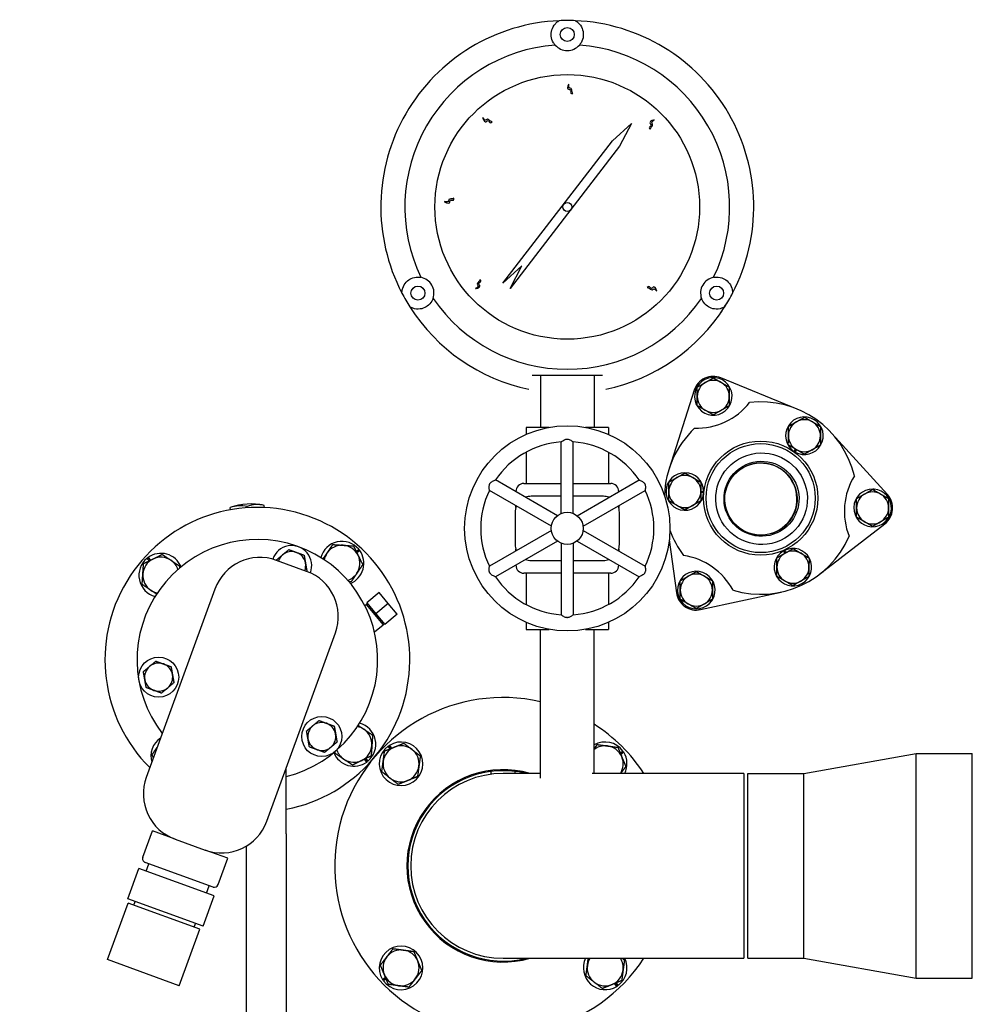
# Model space of a CAD drawing. Header units: inches. Extents: x 24 to 1128, y -69 to 748.
# Tile 112 of 256: x 174 to 189, y 218 to 234. Entities that reach past the tile are written whole.
import ezdxf

# ---------------------------------------------------------------- set-up
doc = ezdxf.new("R2010")
doc.units = ezdxf.units.IN
doc.header["$LTSCALE"] = 32
doc.header["$MEASUREMENT"] = 0
doc.layers.add('Visible (ANSI)', color=7, linetype='Continuous', lineweight=30)

msp = doc.modelspace()

# ---------------------------------------------------------------- linework, layer by layer
at = {"layer": 'Visible (ANSI)'}
for p, q in [((183.37013, 231.85129), (183.66537, 232.12117)), ((183.66537, 232.12117), (183.48024, 231.76659)), ((181.66288, 229.63199), (183.37013, 231.85129)), ((183.48024, 231.76659), (182.72039, 230.77884)), ((182.72039, 230.77884), (181.77299, 229.54729)), ((181.95812, 229.90186), (181.66288, 229.63199)), ((181.77299, 229.54729), (181.95812, 229.90186)), ((185.04175, 229.14812), (185.04225, 229.14877)), ((182.24537, 228.19617), (182.24537, 227.38367)), ((183.08537, 228.19617), (183.08537, 227.38367)), ((186.24881, 227.66837), (185.05924, 228.15547)), ((184.64317, 227.96145), (184.25167, 226.73708)), ((184.67614, 227.7406), (184.69082, 227.74907)), ((184.69082, 227.73319), (184.68234, 227.7283)), ((184.69082, 227.72656), (184.6851, 227.72325)), ((182.38363, 227.38367), (182.02412, 227.38367)), ((182.02412, 227.38367), (182.02412, 227.27455)), ((183.30662, 227.38367), (182.94711, 227.38367)), ((183.30662, 227.38367), (183.30662, 227.27455)), ((187.655, 226.3379), (186.79042, 227.28913)), ((182.57137, 226.04032), (182.57137, 227.15539)), ((182.75937, 226.04032), (182.75937, 227.15539)), ((182.02412, 226.99665), (182.02412, 226.50867)), ((183.30662, 226.99665), (183.30662, 226.50867)), ((186.20047, 227.00821), (186.22098, 227.0456)), ((186.23284, 227.03863), (186.21215, 227.00091)), ((186.2378, 227.03571), (186.21713, 226.99803)), ((182.51175, 226.0059), (181.54607, 226.56344)), ((181.98881, 226.50867), (182.57137, 226.50867)), ((182.75937, 226.50867), (183.34193, 226.50867)), ((182.81899, 226.0059), (183.78467, 226.56344)), ((182.41775, 225.84309), (181.45207, 226.40062)), ((181.86381, 226.37999), (181.86381, 226.38367)), ((182.57137, 226.30867), (182.10287, 226.30867)), ((183.22787, 226.30867), (182.75937, 226.30867)), ((182.91299, 225.84309), (183.87867, 226.40062)), ((183.46693, 226.38367), (183.46693, 226.37999)), ((184.78992, 226.36664), (184.74729, 226.3657)), ((184.7474, 226.37946), (184.7904, 226.3804)), ((184.74744, 226.38521), (184.79041, 226.38615)), ((187.42775, 226.41407), (187.42775, 226.42068)), ((187.4335, 226.41076), (187.4335, 226.42055)), ((187.44725, 226.41977), (187.44725, 226.40282)), ((177.6783, 226.12992), (177.67695, 226.1502)), ((177.94386, 226.13262), (177.94154, 226.16771)), ((181.86381, 226.13181), (181.86381, 226.16291)), ((183.46693, 226.16291), (183.46693, 226.13181)), ((177.41469, 226.09759), (177.41237, 226.13269)), ((181.85287, 226.05867), (181.85287, 225.55867)), ((183.47787, 225.55867), (183.47787, 226.05867)), ((186.59836, 225.09391), (187.61499, 225.88056)), ((182.41775, 225.77425), (181.45207, 225.21671)), ((182.91299, 225.77425), (183.87867, 225.21671)), ((182.51175, 225.61144), (181.54607, 225.0539)), ((182.57137, 225.57701), (182.57137, 224.46195)), ((182.75937, 225.57701), (182.75937, 224.46195)), ((182.81899, 225.61144), (183.78467, 225.0539)), ((184.25516, 225.62825), (184.36699, 224.80467)), ((179.3754, 225.44922), (179.41516, 225.48333)), ((179.37854, 225.44279), (179.41954, 225.47797)), ((179.42959, 225.46476), (179.38607, 225.42741)), ((181.86381, 225.45443), (181.86381, 225.48553)), ((183.46693, 225.48553), (183.46693, 225.45443)), ((186.05597, 225.41978), (186.03367, 225.45652)), ((186.06098, 225.42261), (186.03866, 225.45939)), ((186.05082, 225.46585), (186.07295, 225.4294)), ((176.14603, 225.30036), (176.11192, 225.34012)), ((176.15246, 225.30351), (176.11729, 225.3445)), ((176.1305, 225.35455), (176.16784, 225.31103)), ((178.60292, 225.1386), (178.13308, 225.30961)), ((181.86381, 225.23367), (181.86381, 225.23735)), ((182.10287, 225.30867), (182.57137, 225.30867)), ((182.75937, 225.30867), (183.22787, 225.30867)), ((183.46693, 225.23735), (183.46693, 225.23367)), ((182.57137, 225.10867), (181.98881, 225.10867)), ((182.02412, 225.10867), (182.02412, 224.62069)), ((183.34193, 225.10867), (182.75937, 225.10867)), ((183.30662, 225.10867), (183.30662, 224.62069)), ((177.17179, 224.86135), (176.10298, 221.92481)), ((179.7312, 224.80639), (179.53969, 224.64569)), ((179.87261, 224.63786), (179.7312, 224.80639)), ((184.74305, 224.54135), (185.99913, 224.81449)), ((179.50977, 224.60346), (179.53017, 224.62169)), ((179.54757, 224.6363), (179.53017, 224.62169)), ((179.53017, 224.62169), (179.79723, 224.30343)), ((179.53969, 224.64569), (179.6811, 224.47717)), ((179.87261, 224.63786), (179.6811, 224.47717)), ((180.01403, 224.46933), (179.87261, 224.63786)), ((184.91782, 224.68034), (184.90314, 224.68881)), ((184.9169, 224.69675), (184.92538, 224.69186)), ((184.92264, 224.70007), (184.92837, 224.69676)), ((179.6811, 224.47717), (179.82252, 224.30864)), ((180.01403, 224.46933), (179.82252, 224.30864)), ((179.81463, 224.31803), (179.79723, 224.30343)), ((182.02412, 224.34279), (182.02412, 224.23367)), ((183.30662, 224.34279), (183.30662, 224.23367)), ((177.98236, 221.24077), (179.05118, 224.17731)), ((179.65909, 224.19469), (179.79723, 224.30343)), ((182.02412, 224.23367), (182.38363, 224.23367)), ((182.24537, 221.91517), (182.24537, 224.23367)), ((182.94711, 224.23367), (183.30662, 224.23367)), ((183.08537, 221.98617), (183.08537, 224.23367)), ((179.90489, 222.37139), (179.87438, 222.41211)), ((179.91151, 222.3741), (179.88002, 222.41613)), ((179.89387, 222.42529), (179.92736, 222.3806)), ((183.49059, 222.30665), (183.53131, 222.33716)), ((183.4933, 222.30003), (183.53533, 222.33152)), ((183.54449, 222.31767), (183.4998, 222.28418)), ((179.5398, 222.16566), (179.50245, 222.20919)), ((179.51783, 222.21671), (179.55301, 222.17572)), ((179.52426, 222.21985), (179.55837, 222.1801)), ((186.35287, 221.98617), (188.10287, 222.29617)), ((188.10287, 218.79617), (188.10287, 222.29617)), ((188.10287, 222.29617), (188.97787, 222.29617)), ((188.97787, 218.79617), (188.97787, 222.29617)), ((178.28627, 221.04454), (178.28627, 222.07575)), ((181.47787, 221.97391), (181.47787, 222.01863)), ((181.85287, 221.98617), (181.85287, 222.01863)), ((182.24537, 221.98617), (181.66537, 221.98617)), ((185.41537, 221.98617), (183.0528, 221.98617)), ((185.41537, 221.98617), (185.41537, 219.10617)), ((185.47787, 219.10617), (185.47787, 221.98617)), ((185.47787, 221.98617), (186.35287, 221.98617)), ((186.35287, 219.10617), (186.35287, 221.98617)), ((176.04921, 220.68067), (176.19885, 221.09179)), ((176.55123, 220.96353), (176.19885, 221.09179)), ((176.55123, 220.96353), (177.02108, 220.79252)), ((178.28627, 221.04454), (178.28627, 218.10667)), ((177.37346, 220.66426), (177.02108, 220.79252)), ((177.66127, 220.85286), (177.66127, 218.10667)), ((177.22383, 220.25315), (177.37346, 220.66426)), ((175.81407, 220.03463), (175.98508, 220.50448)), ((177.1597, 220.07695), (175.98508, 220.50448)), ((177.14372, 220.21579), (176.08657, 220.60057)), ((176.10255, 220.46173), (176.1453, 220.57919)), ((177.04224, 220.11971), (177.08499, 220.23717)), ((176.98869, 219.60711), (175.81407, 220.03463)), ((176.98869, 219.60711), (177.1597, 220.07695)), ((175.50142, 219.08425), (175.82206, 219.96521)), ((176.93795, 219.55907), (175.82206, 219.96521)), ((175.91016, 219.93315), (175.93154, 219.99188)), ((176.6173, 218.6781), (176.93795, 219.55907)), ((176.84985, 219.59113), (176.87123, 219.64986)), ((176.6173, 218.6781), (175.50142, 219.08425)), ((181.66537, 219.10617), (185.41537, 219.10617)), ((185.47787, 219.10617), (186.35287, 219.10617)), ((186.35287, 219.10617), (188.10287, 218.79617)), ((179.78625, 218.77467), (179.83094, 218.80816)), ((179.83744, 218.79231), (179.79541, 218.76082)), ((179.84015, 218.78569), (179.79943, 218.75518)), ((188.10287, 218.79617), (188.97787, 218.79617)), ((183.43687, 218.66705), (183.40338, 218.71174)), ((183.41923, 218.71824), (183.45072, 218.67621)), ((183.42585, 218.72095), (183.45636, 218.68023))]:
    msp.add_line(p, q, dxfattribs=at)
for centre, radius in [((182.66537, 233.50867), 0.109), ((182.66537, 230.82117), 2.0625), ((182.66537, 230.82117), 0.06942), ((180.33793, 229.47742), 0.109), ((184.99281, 229.47742), 0.109), ((182.66537, 225.80867), 1.6), ((185.6804, 226.28023), 0.89), ((185.6804, 226.28023), 0.85), ((182.66537, 225.80867), 0.25), ((176.29639, 223.48878), 0.3125), ((178.8395, 222.56316), 0.3125)]:
    msp.add_circle(centre, radius, dxfattribs=at)
for centre, radius, start, end in [((181.66537, 220.54617), 22.25, 64.010766, 222.13328), ((182.66537, 230.82117), 2.90625, 92.481484, 207.518516), ((182.66537, 230.82117), 2.90625, 87.518516, 92.481484), ((182.66537, 230.82117), 2.90625, 332.481484, 87.518516), ((182.66537, 230.82117), 2.53125, 94.288097, 205.711903), ((182.66537, 233.50867), 0.25, 220.794128, 319.205872), ((182.66537, 230.82117), 2.53125, 334.288097, 85.711903), ((180.33793, 229.47742), 0.25, 340.794128, 79.205872), ((184.99281, 229.47742), 0.25, 100.794128, 199.205872), ((182.66537, 230.82117), 2.90625, 207.518516, 212.481484), ((182.66537, 230.82117), 2.53125, 214.288097, 325.711903), ((182.66537, 230.82117), 2.90625, 327.518516, 332.481484), ((182.66537, 230.82117), 2.90625, 212.481484, 258.093583), ((182.66537, 230.82117), 2.90625, 281.906417, 327.518516), ((184.94082, 227.86627), 0.3125, 67.73211, 162.26789), ((184.94082, 227.86627), 0.293, 209.217095, 205.398976), ((184.94082, 227.86627), 0.25, 120, 180), ((184.94082, 227.86627), 0.25, 60, 120), ((184.94082, 227.86627), 0.25, 0, 60), ((184.94082, 227.86627), 0.25, 180, 240), ((184.94082, 227.86627), 0.25, 300, 0), ((184.67669, 228.43271), 1.0625, 268.574121, 321.425879), ((184.94082, 227.86627), 0.293, 205.398976, 208.093048), ((185.6804, 226.28023), 1.5, 13.375089, 96.624911), ((184.94082, 227.86627), 0.25, 240, 300), ((186.36153, 227.25298), 0.293, 240.473236, 236.655117), ((186.36153, 227.25298), 0.25, 119.539983, 179.539983), ((186.36153, 227.25298), 0.25, 59.539983, 119.539983), ((186.36153, 227.25298), 0.25, 359.539983, 59.539983), ((185.6804, 226.28023), 1.5, 133.375089, 178.425167), ((186.36153, 227.25298), 0.25, 179.539983, 239.539983), ((186.36153, 227.25298), 0.25, 299.539983, 359.539983), ((182.66537, 225.80867), 1.35, 93.992715, 146.007285), ((182.66537, 225.80867), 1.35, 33.992715, 86.007285), ((186.36153, 227.25298), 0.293, 236.655117, 239.349189), ((186.36153, 227.25298), 0.25, 239.539983, 299.539983), ((184.49742, 226.38373), 0.293, 0.473236, 356.655117), ((184.49742, 226.38373), 0.25, 59.539983, 119.539983), ((188.04637, 226.07324), 1.0625, 148.574121, 201.425879), ((181.98881, 226.38367), 0.125, 90, 180), ((183.34193, 226.38367), 0.125, 0, 90), ((184.49742, 226.38373), 0.25, 119.539983, 179.539983), ((184.49742, 226.38373), 0.25, 359.539983, 59.539983), ((182.66537, 225.80867), 1.35, 153.992715, 206.007285), ((182.10287, 226.05867), 0.25, 90, 110.5819), ((183.22787, 226.05867), 0.25, 69.4181, 90), ((182.66537, 225.80867), 1.35, 333.992715, 26.007285), ((184.49742, 226.38373), 0.25, 179.539983, 239.539983), ((184.49742, 226.38373), 0.25, 299.539983, 359.539983), ((184.49742, 226.38373), 0.293, 356.655117, 359.349189), ((187.42375, 226.12771), 0.293, 89.217095, 85.398976), ((187.42375, 226.12771), 0.25, 120, 180), ((187.42375, 226.12771), 0.25, 60, 120), ((187.42375, 226.12771), 0.293, 85.398976, 88.093048), ((187.42375, 226.12771), 0.25, 0, 60), ((187.42375, 226.12771), 0.3125, 307.73211, 42.26789), ((177.73651, 225.25035), 0.94, 77.40173, 110.17175), ((182.10287, 226.05867), 0.25, 156.720461, 180), ((183.22787, 226.05867), 0.25, 0, 23.279539), ((184.49742, 226.38373), 0.25, 239.539983, 299.539983), ((177.83515, 223.76011), 2.375, 280.949643, 225.098938), ((187.42375, 226.12771), 0.25, 180, 240), ((187.42375, 226.12771), 0.25, 300, 0), ((187.42375, 226.12771), 0.25, 240, 300), ((185.6804, 226.28023), 1.5, 199.353406, 216.624911), ((177.83515, 223.76011), 1.875, 283.921866, 217.769047), ((178.36955, 225.22838), 0.3125, 338.689016, 161.310984), ((179.15287, 225.26463), 0.3415, 39.822864, 164.888624), ((179.15287, 225.26463), 0.281, 86.06371, 146.06371), ((179.15287, 225.26463), 0.281, 26.06371, 86.06371), ((182.10287, 225.55867), 0.25, 180, 203.279539), ((183.22787, 225.55867), 0.25, 336.720461, 0), ((185.6804, 226.28023), 1.5, 253.375089, 336.624911), ((176.33062, 225.07783), 0.3415, 22.684855, 125.87467), ((178.36955, 225.22838), 0.219, 130, 161.189906), ((178.36955, 225.22838), 0.219, 70, 130), ((178.36955, 225.22838), 0.219, 10, 70), ((179.15287, 225.26463), 0.281, 146.06371, 168.865409), ((179.15287, 225.26463), 0.3415, 292.684855, 35.87467), ((179.15287, 225.26463), 0.281, 326.06371, 26.06371), ((179.15287, 225.26463), 0.3415, 35.87467, 38.660603), ((184.31816, 224.33475), 1.0625, 28.574121, 81.425879), ((186.18226, 225.20399), 0.293, 120.473236, 116.655117), ((186.18226, 225.20399), 0.25, 119.539983, 179.539983), ((186.18226, 225.20399), 0.293, 116.655117, 119.349189), ((186.18226, 225.20399), 0.25, 59.539983, 119.539983), ((186.18226, 225.20399), 0.25, 359.539983, 59.539983), ((176.33062, 225.07783), 0.3415, 129.822864, 254.888624), ((176.33062, 225.07783), 0.281, 116.06371, 176.06371), ((176.33062, 225.07783), 0.3415, 125.87467, 128.660603), ((176.33062, 225.07783), 0.281, 56.06371, 116.06371), ((176.33062, 225.07783), 0.281, 18.708071, 56.06371), ((177.87656, 224.60484), 0.75, 70, 160), ((178.36955, 225.22838), 0.219, 338.810094, 10), ((181.98881, 225.23367), 0.125, 180, 270), ((182.10287, 225.55867), 0.25, 249.4181, 270), ((183.22787, 225.55867), 0.25, 270, 290.5819), ((183.34193, 225.23367), 0.125, 270, 0), ((176.33062, 225.07783), 0.281, 176.06371, 236.06371), ((178.34641, 224.43383), 0.75, 340, 70), ((179.15287, 225.26463), 0.281, 288.708071, 326.06371), ((184.67665, 224.84672), 0.293, 329.217095, 325.398976), ((184.67665, 224.84672), 0.25, 60, 120), ((186.18226, 225.20399), 0.25, 179.539983, 239.539983), ((186.18226, 225.20399), 0.25, 299.539983, 359.539983), ((182.66537, 225.80867), 1.35, 213.992715, 266.007285), ((182.66537, 225.80867), 1.35, 273.992715, 326.007285), ((184.67665, 224.84672), 0.25, 120, 180), ((184.67665, 224.84672), 0.25, 0, 60), ((186.18226, 225.20399), 0.25, 239.539983, 299.539983), ((176.33062, 225.07783), 0.281, 236.06371, 258.865409), ((184.67665, 224.84672), 0.3125, 187.73211, 282.26789), ((184.67665, 224.84672), 0.25, 180, 240), ((184.67665, 224.84672), 0.25, 300, 0), ((184.67665, 224.84672), 0.25, 240, 300), ((184.67665, 224.84672), 0.293, 325.398976, 328.093048), ((176.29639, 223.48878), 0.219, 70, 130), ((176.29639, 223.48878), 0.219, 10, 70), ((176.29639, 223.48878), 0.219, 130, 190), ((176.29639, 223.48878), 0.219, 190, 250), ((176.29639, 223.48878), 0.219, 310, 10), ((176.29639, 223.48878), 0.219, 250, 310), ((181.66537, 220.54617), 2.625, 77.235023, 326.730938), ((178.8395, 222.56316), 0.219, 70, 130), ((178.8395, 222.56316), 0.219, 10, 70), ((179.33967, 222.44238), 0.3415, 309.822864, 74.888624), ((178.8395, 222.56316), 0.219, 130, 190), ((179.33967, 222.44238), 0.281, 56.06371, 78.865409), ((179.33967, 222.44238), 0.281, 356.06371, 56.06371), ((181.66537, 220.54617), 2.625, 33.269062, 57.251505), ((176.51742, 222.25558), 0.3415, 124.011429, 195.988571), ((178.8395, 222.56316), 0.219, 190, 250), ((178.8395, 222.56316), 0.219, 310, 10), ((180.07438, 222.13716), 0.34, 126.032553, 122.066892), ((183.25636, 222.13716), 0.34, 36.032553, 120.192879), ((176.51742, 222.25558), 0.281, 149.527682, 170.472318), ((178.8395, 222.56316), 0.219, 250, 310), ((179.33967, 222.44238), 0.3415, 202.684855, 305.87467), ((179.33967, 222.44238), 0.281, 198.708071, 236.06371), ((179.33967, 222.44238), 0.281, 296.06371, 356.06371), ((180.07438, 222.13716), 0.281, 112.27697, 172.27697), ((180.07438, 222.13716), 0.34, 122.066892, 124.865161), ((180.07438, 222.13716), 0.281, 52.27697, 112.27697), ((180.07438, 222.13716), 0.281, 352.27697, 52.27697), ((183.25636, 222.13716), 0.281, 82.27697, 127.481574), ((183.25636, 222.13716), 0.281, 22.27697, 82.27697), ((183.25636, 222.13716), 0.34, 32.066892, 34.865161), ((183.25636, 222.13716), 0.34, 333.634932, 32.066892), ((179.33967, 222.44238), 0.281, 236.06371, 296.06371), ((179.33967, 222.44238), 0.3415, 305.87467, 308.660603), ((180.07438, 222.13716), 0.281, 172.27697, 232.27697), ((183.25636, 222.13716), 0.281, 327.497808, 22.27697), ((181.66537, 220.54617), 1.5, 73.739795, 286.260205), ((180.07438, 222.13716), 0.281, 292.27697, 352.27697), ((181.66537, 220.54617), 1.48435, 75.95882, 284.04118), ((176.80775, 221.6683), 0.75, 160, 250), ((180.07438, 222.13716), 0.281, 232.27697, 292.27697), ((181.66537, 220.54617), 1.44, 90, 270), ((177.27759, 221.49729), 0.75, 250, 340), ((176.10794, 220.6593), 0.0625, 160, 250), ((177.1651, 220.27452), 0.0625, 250, 340), ((180.07438, 218.95518), 0.34, 216.032553, 212.066892), ((180.07438, 218.95518), 0.281, 142.27697, 202.27697), ((180.07438, 218.95518), 0.281, 82.27697, 142.27697), ((180.07438, 218.95518), 0.281, 22.27697, 82.27697), ((183.25636, 218.95518), 0.34, 153.634932, 302.066892), ((183.25636, 218.95518), 0.281, 147.497808, 172.27697), ((183.25636, 218.95518), 0.34, 306.032553, 26.365068), ((183.25636, 218.95518), 0.281, 352.27697, 32.502192), ((180.07438, 218.95518), 0.281, 322.27697, 22.27697), ((183.25636, 218.95518), 0.281, 172.27697, 232.27697), ((180.07438, 218.95518), 0.281, 202.27697, 262.27697), ((180.07438, 218.95518), 0.281, 262.27697, 322.27697), ((183.25636, 218.95518), 0.281, 292.27697, 352.27697), ((180.07438, 218.95518), 0.34, 212.066892, 214.865161), ((183.25636, 218.95518), 0.281, 232.27697, 292.27697), ((183.25636, 218.95518), 0.34, 302.066892, 304.865161)]:
    msp.add_arc(centre, radius, start, end, dxfattribs=at)
for centre, major_axis, ratio, start_param, end_param in [((183.29387, 230.45796), (1.25914, 2.18166), 0.8655768, 4.60901454, 4.69224749), ((185.68198, 226.26516), (-0.23286, 0.51204), 0.99986596, 3.14272799, 6.28204997), ((177.60422, 225.24159), (-0.06083, 0.9191), 0.70710678, 6.07819391, 6.4881767), ((177.86881, 225.2591), (-0.06083, 0.9191), 0.70710678, 6.07819391, 6.4881767)]:
    msp.add_ellipse(centre, major_axis=major_axis, ratio=ratio, start_param=start_param, end_param=end_param, dxfattribs=at)
for centre, major_axis in [((185.693, 226.27017), (0.29564, -0.65007)), ((185.693, 226.27017), (0.24204, -0.5322)), ((185.68315, 226.26569), (-0.23348, 0.5134)), ((185.68315, 226.26569), (0.23286, -0.51204))]:
    msp.add_ellipse(centre, major_axis=major_axis, ratio=0.99986596, dxfattribs=at)
for points, knots in [([(182.4761, 233.34533), (182.46611, 233.35687), (182.4578, 233.36865), (182.42974, 233.41566), (182.41959, 233.45184), (182.41374, 233.51448), (182.41593, 233.54693), (182.43553, 233.61286), (182.4526, 233.64634), (182.49103, 233.68852), (182.50439, 233.70116), (182.52751, 233.71733), (182.53325, 233.72104), (182.53954, 233.72469)], [1.08845993, 1.08845993, 1.08845993, 1.08845993, 1.64749949, 1.64749949, 3.29499898, 3.29499898, 4.72115011, 4.72115011, 6.14730124, 6.14730124, 6.68180599, 6.68180599, 6.84263001, 6.84263001, 6.84263001, 6.84263001]), ([(182.7912, 233.72469), (182.79749, 233.72104), (182.80323, 233.71733), (182.82635, 233.70116), (182.83971, 233.68852), (182.87814, 233.64634), (182.89521, 233.61286), (182.91481, 233.54693), (182.917, 233.51448), (182.91115, 233.45184), (182.90099, 233.41566), (182.87294, 233.36865), (182.86462, 233.35687), (182.85463, 233.34533)], [8.07902497, 8.07902497, 8.07902497, 8.07902497, 8.23984899, 8.23984899, 8.77435374, 8.77435374, 10.20050487, 10.20050487, 11.626656, 11.626656, 13.27415549, 13.27415549, 13.83319505, 13.83319505, 13.83319505, 13.83319505]), ([(182.74963, 232.59031), (182.73725, 232.59012), (182.70433, 232.58963), (182.73752, 232.6619), (182.63882, 232.63976), (182.71137, 232.786), (182.6734, 232.67058), (182.74185, 232.67931), (182.73485, 232.61398), (182.74143, 232.61183), (182.74963, 232.59031)], [0, 0, 0, 0, 0.076424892, 0.203274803, 0.317820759, 0.516929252, 0.653159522, 0.744058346, 0.88598076, 0.925268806, 0.925268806, 0.925268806, 0.925268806]), ([(181.49317, 232.14891), (181.48442, 232.14015), (181.46115, 232.11686), (181.4346, 232.19182), (181.37923, 232.10718), (181.32937, 232.26262), (181.38256, 232.15338), (181.42557, 232.20733), (181.46607, 232.1556), (181.47229, 232.15863), (181.49317, 232.14891)], [0, 0, 0, 0, 0.076424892, 0.203274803, 0.317820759, 0.516929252, 0.653159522, 0.744058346, 0.88598076, 0.925268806, 0.925268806, 0.925268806, 0.925268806]), ([(183.95845, 232.03149), (183.94945, 232.03998), (183.92549, 232.06256), (183.99965, 232.09128), (183.91343, 232.14417), (184.06736, 232.19853), (183.95971, 232.14218), (184.01489, 232.10076), (183.96435, 232.05877), (183.96756, 232.05264), (183.95845, 232.03149)], [0, 0, 0, 0, 0.076424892, 0.203274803, 0.317820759, 0.516929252, 0.653159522, 0.744058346, 0.88598076, 0.925268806, 0.925268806, 0.925268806, 0.925268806]), ([(180.89943, 230.95685), (180.89926, 230.94447), (180.8988, 230.91155), (180.82752, 230.94683), (180.84678, 230.84753), (180.70271, 230.9243), (180.81697, 230.88299), (180.81024, 230.95166), (180.87533, 230.94277), (180.87768, 230.94928), (180.89943, 230.95685)], [0, 0, 0, 0, 0.076424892, 0.203274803, 0.317820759, 0.516929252, 0.653159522, 0.744058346, 0.88598076, 0.925268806, 0.925268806, 0.925268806, 0.925268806]), ([(180.08793, 229.47838), (180.08795, 229.48565), (180.08829, 229.49248), (180.09073, 229.52059), (180.095, 229.53848), (180.11232, 229.59285), (180.13277, 229.62437), (180.18007, 229.6743), (180.20708, 229.69243), (180.26425, 229.71869), (180.30067, 229.72798), (180.3554, 229.72719), (180.36977, 229.72588), (180.38475, 229.723)], [8.07902497, 8.07902497, 8.07902497, 8.07902497, 8.23984899, 8.23984899, 8.77435374, 8.77435374, 10.20050487, 10.20050487, 11.626656, 11.626656, 13.27415549, 13.27415549, 13.83319505, 13.83319505, 13.83319505, 13.83319505]), ([(181.3041, 229.68808), (181.3126, 229.67908), (181.3352, 229.65515), (181.2595, 229.63079), (181.3425, 229.57298), (181.18567, 229.52766), (181.29641, 229.57765), (181.24373, 229.62222), (181.29663, 229.66119), (181.29377, 229.66749), (181.3041, 229.68808)], [0, 0, 0, 0, 0.076424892, 0.203274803, 0.317820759, 0.516929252, 0.653159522, 0.744058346, 0.88598076, 0.925268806, 0.925268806, 0.925268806, 0.925268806]), ([(184.94599, 229.723), (184.96097, 229.72588), (184.97534, 229.72719), (185.03007, 229.72798), (185.06649, 229.71869), (185.12366, 229.69243), (185.15067, 229.6743), (185.19797, 229.62437), (185.21842, 229.59285), (185.23574, 229.53848), (185.24001, 229.52059), (185.24244, 229.49248), (185.24279, 229.48565), (185.24281, 229.47838)], [1.08845993, 1.08845993, 1.08845993, 1.08845993, 1.64749949, 1.64749949, 3.29499898, 3.29499898, 4.72115011, 4.72115011, 6.14730124, 6.14730124, 6.68180599, 6.68180599, 6.84263001, 6.84263001, 6.84263001, 6.84263001]), ([(183.91279, 229.56384), (183.92101, 229.57309), (183.94289, 229.59769), (183.97375, 229.5244), (184.02411, 229.61212), (184.08292, 229.45983), (184.02347, 229.5658), (183.98366, 229.50944), (183.94023, 229.55873), (183.9342, 229.55534), (183.91279, 229.56384)], [0, 0, 0, 0, 0.076424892, 0.203274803, 0.317820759, 0.516929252, 0.653159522, 0.744058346, 0.88598076, 0.925268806, 0.925268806, 0.925268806, 0.925268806]), ([(180.57401, 229.39518), (180.56875, 229.38), (180.56233, 229.36625), (180.53532, 229.31889), (180.5095, 229.29261), (180.45871, 229.2566), (180.42951, 229.24227), (180.36261, 229.22628), (180.32508, 229.22432), (180.26934, 229.23651), (180.25171, 229.24176), (180.22615, 229.2537), (180.22007, 229.25682), (180.21376, 229.26043)], [5.35947552, 5.35947552, 5.35947552, 5.35947552, 5.9482065, 5.9482065, 7.56377367, 7.56377367, 8.9899248, 8.9899248, 10.41607594, 10.41607594, 10.95058069, 10.95058069, 11.11140471, 11.11140471, 11.11140471, 11.11140471]), ([(185.11698, 229.26043), (185.11067, 229.25682), (185.10458, 229.2537), (185.07903, 229.24176), (185.0614, 229.23651), (185.00565, 229.22432), (184.96813, 229.22628), (184.90123, 229.24227), (184.87203, 229.2566), (184.84821, 229.27348), (184.82124, 229.29261), (184.79542, 229.31889), (184.76841, 229.36625), (184.76199, 229.38), (184.75673, 229.39518)], [-3.54763103, -3.54763103, -3.54763103, -3.54763103, -3.38680701, -3.38680701, -2.85230226, -2.85230226, -1.42615113, -1.42615113, 0, 0, 0, 1.61556717, 1.61556717, 2.20429815, 2.20429815, 2.20429815, 2.20429815]), ([(182.57137, 227.15539), (182.57137, 227.15539), (182.5722, 227.15608), (182.57641, 227.15951), (182.5809, 227.16312), (182.59333, 227.17244), (182.60165, 227.17836), (182.61783, 227.1879), (182.62528, 227.19179), (182.63967, 227.19734), (182.64643, 227.1993), (182.65577, 227.20072), (182.65807, 227.20097), (182.6614, 227.20118), (182.66243, 227.20123), (182.66422, 227.20127), (182.66499, 227.20128), (182.66647, 227.20127), (182.66718, 227.20126), (182.66907, 227.20119), (182.67024, 227.20113), (182.6744, 227.20081), (182.67734, 227.20041), (182.68963, 227.1981), (182.6984, 227.19481), (182.71581, 227.18654), (182.72467, 227.18107), (182.74026, 227.17046), (182.74684, 227.16541), (182.75535, 227.15871), (182.75787, 227.15663), (182.75921, 227.15553), (182.75937, 227.15539), (182.75937, 227.15539)], [-1.159920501, -1.159920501, -1.159920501, -1.159920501, -1.106581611, -1.106581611, -1.021616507, -1.021616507, -0.92624701, -0.92624701, -0.858338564, -0.858338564, -0.804308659, -0.804308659, -0.786846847, -0.786846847, -0.779072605, -0.779072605, -0.773264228, -0.773264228, -0.767822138, -0.767822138, -0.758830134, -0.758830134, -0.735798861, -0.735798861, -0.66134258, -0.66134258, -0.572803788, -0.572803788, -0.482638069, -0.482638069, -0.410214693, -0.410214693, -0.386508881, -0.386508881, -0.386508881, -0.386508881]), ([(181.45207, 226.40062), (181.45207, 226.40062), (181.45189, 226.40169), (181.45103, 226.40705), (181.45014, 226.41274), (181.44829, 226.42817), (181.44732, 226.43833), (181.44714, 226.45711), (181.44751, 226.46551), (181.44989, 226.48075), (181.45157, 226.48758), (181.45502, 226.49638), (181.45595, 226.49849), (181.45744, 226.50149), (181.45791, 226.5024), (181.45877, 226.50398), (181.45915, 226.50464), (181.45989, 226.50592), (181.46026, 226.50653), (181.46126, 226.50814), (181.4619, 226.50912), (181.46426, 226.51256), (181.46607, 226.51491), (181.47422, 226.52439), (181.48145, 226.53035), (181.49731, 226.54129), (181.50648, 226.54623), (181.52347, 226.55442), (181.53114, 226.5576), (181.54119, 226.56161), (181.54425, 226.56275), (181.54587, 226.56336), (181.54607, 226.56344), (181.54607, 226.56344)], [-1.159920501, -1.159920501, -1.159920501, -1.159920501, -1.106581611, -1.106581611, -1.021616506, -1.021616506, -0.92624701, -0.92624701, -0.858338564, -0.858338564, -0.804308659, -0.804308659, -0.786846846, -0.786846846, -0.779072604, -0.779072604, -0.773264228, -0.773264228, -0.767822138, -0.767822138, -0.758830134, -0.758830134, -0.735798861, -0.735798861, -0.661342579, -0.661342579, -0.572803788, -0.572803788, -0.482638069, -0.482638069, -0.410214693, -0.410214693, -0.386508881, -0.386508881, -0.386508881, -0.386508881]), ([(183.78467, 226.56344), (183.78467, 226.56344), (183.78568, 226.56306), (183.79075, 226.56113), (183.79612, 226.55905), (183.81041, 226.55294), (183.8197, 226.5487), (183.83605, 226.53946), (183.84314, 226.53495), (183.85514, 226.52526), (183.86022, 226.52039), (183.86612, 226.513), (183.86748, 226.51114), (183.86934, 226.50836), (183.86989, 226.50749), (183.87082, 226.50596), (183.87121, 226.5053), (183.87195, 226.50402), (183.87229, 226.50339), (183.87318, 226.50173), (183.87371, 226.50068), (183.87551, 226.49692), (183.87664, 226.49417), (183.88078, 226.48237), (183.88232, 226.47313), (183.88386, 226.45393), (183.88356, 226.44352), (183.88216, 226.4247), (183.88107, 226.41648), (183.87952, 226.40577), (183.87898, 226.40255), (183.8787, 226.40083), (183.87867, 226.40062), (183.87867, 226.40062)], [-1.159920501, -1.159920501, -1.159920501, -1.159920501, -1.106581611, -1.106581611, -1.021616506, -1.021616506, -0.92624701, -0.92624701, -0.858338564, -0.858338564, -0.804308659, -0.804308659, -0.786846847, -0.786846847, -0.779072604, -0.779072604, -0.773264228, -0.773264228, -0.767822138, -0.767822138, -0.758830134, -0.758830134, -0.735798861, -0.735798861, -0.661342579, -0.661342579, -0.572803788, -0.572803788, -0.482638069, -0.482638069, -0.410214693, -0.410214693, -0.386508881, -0.386508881, -0.386508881, -0.386508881]), ([(181.54607, 225.0539), (181.54607, 225.0539), (181.54506, 225.05428), (181.53999, 225.05621), (181.53461, 225.05829), (181.52033, 225.06439), (181.51104, 225.06864), (181.49469, 225.07788), (181.4876, 225.08239), (181.47559, 225.09208), (181.47052, 225.09695), (181.46462, 225.10433), (181.46326, 225.1062), (181.4614, 225.10898), (181.46085, 225.10985), (181.45992, 225.11138), (181.45953, 225.11204), (181.45879, 225.11332), (181.45845, 225.11395), (181.45756, 225.11561), (181.45703, 225.11666), (181.45523, 225.12042), (181.4541, 225.12317), (181.44996, 225.13497), (181.44842, 225.1442), (181.44688, 225.16341), (181.44718, 225.17382), (181.44858, 225.19264), (181.44966, 225.20086), (181.45122, 225.21157), (181.45175, 225.21479), (181.45204, 225.21651), (181.45207, 225.21671), (181.45207, 225.21671)], [-1.159920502, -1.159920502, -1.159920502, -1.159920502, -1.106581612, -1.106581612, -1.021616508, -1.021616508, -0.926247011, -0.926247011, -0.858338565, -0.858338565, -0.80430866, -0.80430866, -0.786846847, -0.786846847, -0.779072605, -0.779072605, -0.773264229, -0.773264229, -0.767822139, -0.767822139, -0.758830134, -0.758830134, -0.735798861, -0.735798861, -0.66134258, -0.66134258, -0.572803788, -0.572803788, -0.48263807, -0.48263807, -0.410214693, -0.410214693, -0.386508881, -0.386508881, -0.386508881, -0.386508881]), ([(183.87867, 225.21671), (183.87867, 225.21671), (183.87885, 225.21565), (183.87971, 225.21029), (183.8806, 225.2046), (183.88245, 225.18917), (183.88342, 225.17901), (183.88359, 225.16023), (183.88323, 225.15183), (183.88084, 225.13659), (183.87916, 225.12976), (183.87572, 225.12096), (183.87479, 225.11885), (183.8733, 225.11585), (183.87283, 225.11494), (183.87197, 225.11336), (183.87159, 225.1127), (183.87085, 225.11142), (183.87048, 225.11081), (183.86948, 225.1092), (183.86884, 225.10822), (183.86648, 225.10478), (183.86467, 225.10243), (183.85652, 225.09295), (183.84929, 225.08699), (183.83342, 225.07605), (183.82426, 225.07111), (183.80726, 225.06292), (183.7996, 225.05974), (183.78955, 225.05573), (183.78649, 225.05459), (183.78486, 225.05398), (183.78467, 225.0539), (183.78467, 225.0539)], [-1.159920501, -1.159920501, -1.159920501, -1.159920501, -1.106581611, -1.106581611, -1.021616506, -1.021616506, -0.92624701, -0.92624701, -0.858338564, -0.858338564, -0.804308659, -0.804308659, -0.786846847, -0.786846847, -0.779072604, -0.779072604, -0.773264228, -0.773264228, -0.767822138, -0.767822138, -0.758830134, -0.758830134, -0.735798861, -0.735798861, -0.661342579, -0.661342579, -0.572803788, -0.572803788, -0.482638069, -0.482638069, -0.410214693, -0.410214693, -0.386508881, -0.386508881, -0.386508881, -0.386508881]), ([(182.75937, 224.46195), (182.75937, 224.46194), (182.75854, 224.46126), (182.75432, 224.45783), (182.74984, 224.45421), (182.73741, 224.4449), (182.72909, 224.43898), (182.71291, 224.42943), (182.70546, 224.42555), (182.69107, 224.42), (182.68431, 224.41804), (182.67497, 224.41662), (182.67267, 224.41637), (182.66934, 224.41616), (182.66831, 224.41611), (182.66652, 224.41607), (182.66575, 224.41606), (182.66427, 224.41607), (182.66356, 224.41608), (182.66167, 224.41614), (182.6605, 224.41621), (182.65634, 224.41653), (182.6534, 224.41693), (182.64111, 224.41924), (182.63234, 224.42252), (182.61493, 224.43079), (182.60607, 224.43626), (182.59048, 224.44688), (182.5839, 224.45193), (182.57539, 224.45863), (182.57287, 224.46071), (182.57153, 224.46181), (182.57137, 224.46195), (182.57137, 224.46195)], [-1.159920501, -1.159920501, -1.159920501, -1.159920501, -1.106581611, -1.106581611, -1.021616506, -1.021616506, -0.92624701, -0.92624701, -0.858338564, -0.858338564, -0.804308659, -0.804308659, -0.786846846, -0.786846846, -0.779072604, -0.779072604, -0.773264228, -0.773264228, -0.767822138, -0.767822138, -0.758830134, -0.758830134, -0.735798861, -0.735798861, -0.661342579, -0.661342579, -0.572803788, -0.572803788, -0.482638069, -0.482638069, -0.410214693, -0.410214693, -0.386508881, -0.386508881, -0.386508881, -0.386508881])]:
    msp.add_open_spline(points, degree=3, knots=knots, dxfattribs=at)
for points, weights in [([(182.11884, 228.19617), (182.66537, 228.19617), (183.21189, 228.19617)], [1.01148146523, 1.09566801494, 1.01148146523]), ([(184.81582, 228.08278), (184.87384, 228.11627), (184.94082, 228.15495)], [1, 1.0379548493, 1]), ([(184.94082, 228.15495), (185.00781, 228.11627), (185.06582, 228.08278)], [1, 1.0379548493, 1]), ([(184.69082, 228.01061), (184.75781, 228.04929), (184.81582, 228.08278)], [1, 1.0379548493, 1]), ([(184.69082, 227.86627), (184.69082, 227.93326), (184.69082, 228.01061)], [1, 1.0379548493, 1]), ([(185.06582, 228.08278), (185.12384, 228.04929), (185.19082, 228.01061)], [1, 1.0379548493, 1]), ([(185.19082, 228.01061), (185.19082, 227.93326), (185.19082, 227.86627)], [1, 1.0379548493, 1]), ([(184.69082, 227.72193), (184.69082, 227.79929), (184.69082, 227.86627)], [1, 1.0379548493, 1]), ([(185.19082, 227.86627), (185.19082, 227.79929), (185.19082, 227.72193)], [1, 1.0379548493, 1]), ([(184.81582, 227.64977), (184.75781, 227.68326), (184.69082, 227.72193)], [1, 1.0379548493, 1]), ([(185.19082, 227.72193), (185.12384, 227.68326), (185.06582, 227.64977)], [1, 1.0379548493, 1]), ([(184.94082, 227.5776), (184.87384, 227.61627), (184.81582, 227.64977)], [1, 1.0379548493, 1]), ([(185.06582, 227.64977), (185.00781, 227.61627), (184.94082, 227.5776)], [1, 1.0379548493, 1]), ([(186.23827, 227.47048), (186.29655, 227.50351), (186.36384, 227.54164)], [1, 1.0379548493, 1]), ([(186.36384, 227.54164), (186.43052, 227.50243), (186.48826, 227.46847)], [1, 1.0379548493, 1]), ([(186.11153, 227.25498), (186.11207, 227.32197), (186.11269, 227.39932)], [1, 1.0379548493, 1]), ([(186.11269, 227.39932), (186.17999, 227.43745), (186.23827, 227.47048)], [1, 1.0379548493, 1]), ([(186.48826, 227.46847), (186.546, 227.43451), (186.61268, 227.3953)], [1, 1.0379548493, 1]), ([(186.61268, 227.3953), (186.61206, 227.31795), (186.61152, 227.25097)], [1, 1.0379548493, 1]), ([(186.11038, 227.11065), (186.111, 227.188), (186.11153, 227.25498)], [1, 1.0379548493, 1]), ([(186.61152, 227.25097), (186.61098, 227.18398), (186.61036, 227.10664)], [1, 1.0379548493, 1]), ([(186.23479, 227.03748), (186.17705, 227.07144), (186.11038, 227.11065)], [1, 1.0379548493, 1]), ([(186.61036, 227.10664), (186.54306, 227.0685), (186.48478, 227.03547)], [1, 1.0379548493, 1]), ([(186.35921, 226.96431), (186.29253, 227.00352), (186.23479, 227.03748)], [1, 1.0379548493, 1]), ([(186.48478, 227.03547), (186.4265, 227.00245), (186.35921, 226.96431)], [1, 1.0379548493, 1]), ([(184.37417, 226.60123), (184.43245, 226.63426), (184.49974, 226.6724)], [1, 1.0379548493, 1]), ([(184.49974, 226.6724), (184.56642, 226.63319), (184.62416, 226.59923)], [1, 1.0379548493, 1]), ([(184.24743, 226.38574), (184.24797, 226.45272), (184.24859, 226.53007)], [1, 1.0379548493, 1]), ([(184.24859, 226.53007), (184.31589, 226.56821), (184.37417, 226.60123)], [1, 1.0379548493, 1]), ([(184.62416, 226.59923), (184.6819, 226.56527), (184.74857, 226.52606)], [1, 1.0379548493, 1]), ([(184.74857, 226.52606), (184.74795, 226.44871), (184.74742, 226.38172)], [1, 1.0379548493, 1]), ([(184.24627, 226.24141), (184.24689, 226.31875), (184.24743, 226.38574)], [1, 1.0379548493, 1]), ([(184.74742, 226.38172), (184.74688, 226.31474), (184.74626, 226.23739)], [1, 1.0379548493, 1]), ([(187.17375, 226.27205), (187.24073, 226.31072), (187.29875, 226.34422)], [1, 1.0379548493, 1]), ([(187.29875, 226.34422), (187.35676, 226.37771), (187.42375, 226.41639)], [1, 1.0379548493, 1]), ([(187.42375, 226.41639), (187.49073, 226.37771), (187.54875, 226.34422)], [1, 1.0379548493, 1]), ([(187.54875, 226.34422), (187.60676, 226.31072), (187.67375, 226.27205)], [1, 1.0379548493, 1]), ([(184.37069, 226.16824), (184.31295, 226.20219), (184.24627, 226.24141)], [1, 1.0379548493, 1]), ([(184.49511, 226.09507), (184.42843, 226.13428), (184.37069, 226.16824)], [1, 1.0379548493, 1]), ([(184.62068, 226.16623), (184.5624, 226.1332), (184.49511, 226.09507)], [1, 1.0379548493, 1]), ([(184.74626, 226.23739), (184.67896, 226.19926), (184.62068, 226.16623)], [1, 1.0379548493, 1]), ([(187.17375, 226.12771), (187.17375, 226.1947), (187.17375, 226.27205)], [1, 1.0379548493, 1]), ([(187.67375, 226.27205), (187.67375, 226.1947), (187.67375, 226.12771)], [1, 1.0379548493, 1]), ([(187.17375, 225.98337), (187.17375, 226.06072), (187.17375, 226.12771)], [1, 1.0379548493, 1]), ([(187.67375, 226.12771), (187.67375, 226.06072), (187.67375, 225.98337)], [1, 1.0379548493, 1]), ([(187.29875, 225.9112), (187.24073, 225.9447), (187.17375, 225.98337)], [1, 1.0379548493, 1]), ([(187.42375, 225.83904), (187.35676, 225.87771), (187.29875, 225.9112)], [1, 1.0379548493, 1]), ([(187.54875, 225.9112), (187.49073, 225.87771), (187.42375, 225.83904)], [1, 1.0379548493, 1]), ([(187.67375, 225.98337), (187.60676, 225.9447), (187.54875, 225.9112)], [1, 1.0379548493, 1]), ([(178.91974, 225.42151), (178.96177, 225.48397), (179.01031, 225.55611)], [1, 1.0379548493, 1]), ([(179.01031, 225.55611), (179.09705, 225.55014), (179.17216, 225.54497)], [1, 1.0379548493, 1]), ([(179.17216, 225.54497), (179.24728, 225.5398), (179.33402, 225.53383)], [1, 1.0379548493, 1]), ([(179.33402, 225.53383), (179.37222, 225.45573), (179.4053, 225.3881)], [1, 1.0379548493, 1]), ([(176.20716, 225.33026), (176.2748, 225.36334), (176.3529, 225.40154)], [1, 1.0379548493, 1]), ([(176.3529, 225.40154), (176.42503, 225.353), (176.4875, 225.31097)], [1, 1.0379548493, 1]), ([(178.13192, 225.31487), (178.18383, 225.35842), (178.22878, 225.39614)], [1, 1.0379548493, 1]), ([(178.22878, 225.39614), (178.27374, 225.43386), (178.32564, 225.47741)], [1, 1.0379548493, 1]), ([(178.32564, 225.47741), (178.38931, 225.45424), (178.44446, 225.43417)], [1, 1.0379548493, 1]), ([(178.44446, 225.43417), (178.4996, 225.4141), (178.56327, 225.39093)], [1, 1.0379548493, 1]), ([(178.56327, 225.39093), (178.57504, 225.3242), (178.58523, 225.26641)], [1, 1.0379548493, 1]), ([(178.85884, 225.33099), (178.89036, 225.37784), (178.91974, 225.42151)], [1.01620379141, 1.0262325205, 1]), ([(179.4053, 225.3881), (179.43838, 225.32046), (179.47658, 225.24236)], [1, 1.0379548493, 1]), ([(185.93343, 225.35033), (186.00073, 225.38847), (186.05901, 225.4215)], [1, 1.0379548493, 1]), ([(186.05901, 225.4215), (186.11729, 225.45452), (186.18458, 225.49266)], [1, 1.0379548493, 1]), ([(186.18458, 225.49266), (186.25126, 225.45345), (186.309, 225.41949)], [1, 1.0379548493, 1]), ([(186.309, 225.41949), (186.36674, 225.38553), (186.43341, 225.34632)], [1, 1.0379548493, 1]), ([(176.05029, 225.09712), (176.05545, 225.17224), (176.06142, 225.25898)], [1, 1.0379548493, 1]), ([(176.06142, 225.25898), (176.13952, 225.29718), (176.20716, 225.33026)], [1, 1.0379548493, 1]), ([(176.4875, 225.31097), (176.54996, 225.26893), (176.6221, 225.2204)], [1, 1.0379548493, 1]), ([(178.13284, 225.3097), (178.13238, 225.31227), (178.13192, 225.31487)], [1.00274541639, 1.00142630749, 1]), ([(178.58523, 225.26641), (178.59542, 225.20862), (178.60718, 225.14189)], [1, 1.0379548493, 1]), ([(179.47658, 225.24236), (179.42804, 225.17023), (179.38601, 225.10776)], [1, 1.0379548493, 1]), ([(185.93227, 225.206), (185.93281, 225.27299), (185.93343, 225.35033)], [1, 1.0379548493, 1]), ([(186.43341, 225.34632), (186.43279, 225.26897), (186.43226, 225.20199)], [1, 1.0379548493, 1]), ([(176.03915, 224.93527), (176.04512, 225.02201), (176.05029, 225.09712)], [1, 1.0379548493, 1]), ([(176.6221, 225.2204), (176.62095, 225.20379), (176.61986, 225.18794)], [1, 1.00705258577, 1.01148421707]), ([(178.60718, 225.14189), (178.60516, 225.14019), (178.60316, 225.13851)], [1, 1.00142630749, 1.00274541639]), ([(179.38601, 225.10776), (179.34397, 225.04529), (179.29544, 224.97316)], [1, 1.0379548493, 1]), ([(184.55165, 225.06322), (184.60966, 225.09672), (184.67665, 225.13539)], [1, 1.0379548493, 1]), ([(184.67665, 225.13539), (184.74363, 225.09672), (184.80165, 225.06322)], [1, 1.0379548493, 1]), ([(185.93111, 225.06167), (185.93173, 225.13902), (185.93227, 225.206)], [1, 1.0379548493, 1]), ([(186.43226, 225.20199), (186.43172, 225.135), (186.4311, 225.05765)], [1, 1.0379548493, 1]), ([(176.17375, 224.8447), (176.11128, 224.88673), (176.03915, 224.93527)], [1, 1.0379548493, 1]), ([(179.29544, 224.97316), (179.27883, 224.9743), (179.26298, 224.97539)], [1, 1.00705258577, 1.01148421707]), ([(184.42665, 224.99106), (184.49363, 225.02973), (184.55165, 225.06322)], [1, 1.0379548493, 1]), ([(184.42665, 224.84672), (184.42665, 224.91371), (184.42665, 224.99106)], [1, 1.0379548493, 1]), ([(184.80165, 225.06322), (184.85966, 225.02973), (184.92665, 224.99106)], [1, 1.0379548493, 1]), ([(184.92665, 224.99106), (184.92665, 224.91371), (184.92665, 224.84672)], [1, 1.0379548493, 1]), ([(186.05553, 224.9885), (185.99779, 225.02246), (185.93111, 225.06167)], [1, 1.0379548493, 1]), ([(186.17995, 224.91533), (186.11327, 224.95454), (186.05553, 224.9885)], [1, 1.0379548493, 1]), ([(186.30552, 224.98649), (186.24724, 224.95346), (186.17995, 224.91533)], [1, 1.0379548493, 1]), ([(186.4311, 225.05765), (186.3638, 225.01952), (186.30552, 224.98649)], [1, 1.0379548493, 1]), ([(176.26426, 224.7838), (176.21742, 224.81532), (176.17375, 224.8447)], [1.01620379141, 1.0262325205, 1]), ([(184.42665, 224.70238), (184.42665, 224.77973), (184.42665, 224.84672)], [1, 1.0379548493, 1]), ([(184.92665, 224.84672), (184.92665, 224.77973), (184.92665, 224.70238)], [1, 1.0379548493, 1]), ([(184.55165, 224.63021), (184.49363, 224.66371), (184.42665, 224.70238)], [1, 1.0379548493, 1]), ([(184.67665, 224.55804), (184.60966, 224.59672), (184.55165, 224.63021)], [1, 1.0379548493, 1]), ([(184.80165, 224.63021), (184.74363, 224.59672), (184.67665, 224.55804)], [1, 1.0379548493, 1]), ([(184.92665, 224.70238), (184.85966, 224.66371), (184.80165, 224.63021)], [1, 1.0379548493, 1]), ([(176.15561, 223.65655), (176.20057, 223.69427), (176.25247, 223.73782)], [1, 1.0379548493, 1]), ([(176.25247, 223.73782), (176.31615, 223.71464), (176.37129, 223.69457)], [1, 1.0379548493, 1]), ([(176.37129, 223.69457), (176.42643, 223.6745), (176.4901, 223.65133)], [1, 1.0379548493, 1]), ([(176.05876, 223.57527), (176.11066, 223.61883), (176.15561, 223.65655)], [1, 1.0379548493, 1]), ([(176.08071, 223.45075), (176.07052, 223.50854), (176.05876, 223.57527)], [1, 1.0379548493, 1]), ([(176.4901, 223.65133), (176.50187, 223.5846), (176.51206, 223.52681)], [1, 1.0379548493, 1]), ([(176.10267, 223.32623), (176.0909, 223.39296), (176.08071, 223.45075)], [1, 1.0379548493, 1]), ([(176.53401, 223.40229), (176.48211, 223.35874), (176.43716, 223.32102)], [1, 1.0379548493, 1]), ([(176.51206, 223.52681), (176.52225, 223.46902), (176.53401, 223.40229)], [1, 1.0379548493, 1]), ([(176.22148, 223.28299), (176.16634, 223.30306), (176.10267, 223.32623)], [1, 1.0379548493, 1]), ([(176.3403, 223.23974), (176.27662, 223.26292), (176.22148, 223.28299)], [1, 1.0379548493, 1]), ([(176.43716, 223.32102), (176.3922, 223.2833), (176.3403, 223.23974)], [1, 1.0379548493, 1]), ([(178.69873, 222.73093), (178.74368, 222.76865), (178.79559, 222.8122)], [1, 1.0379548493, 1]), ([(178.79559, 222.8122), (178.85926, 222.78903), (178.91441, 222.76896)], [1, 1.0379548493, 1]), ([(178.91441, 222.76896), (178.96955, 222.74889), (179.03322, 222.72571)], [1, 1.0379548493, 1]), ([(178.60187, 222.64965), (178.65378, 222.69321), (178.69873, 222.73093)], [1, 1.0379548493, 1]), ([(178.62383, 222.52513), (178.61364, 222.58292), (178.60187, 222.64965)], [1, 1.0379548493, 1]), ([(179.03322, 222.72571), (179.04499, 222.65898), (179.05518, 222.60119)], [1, 1.0379548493, 1]), ([(179.40603, 222.73642), (179.45288, 222.7049), (179.49655, 222.67551)], [1.01620379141, 1.0262325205, 1]), ([(179.49655, 222.67551), (179.55901, 222.63348), (179.63115, 222.58494)], [1, 1.0379548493, 1]), ([(178.64579, 222.40062), (178.63402, 222.46734), (178.62383, 222.52513)], [1, 1.0379548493, 1]), ([(179.07713, 222.47667), (179.02523, 222.43312), (178.98027, 222.3954)], [1, 1.0379548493, 1]), ([(179.05518, 222.60119), (179.06537, 222.5434), (179.07713, 222.47667)], [1, 1.0379548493, 1]), ([(179.63115, 222.58494), (179.62518, 222.49821), (179.62001, 222.42309)], [1, 1.0379548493, 1]), ([(176.19371, 222.27786), (176.23776, 222.34332), (176.27596, 222.40009)], [1, 1.03432383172, 1.00656729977]), ([(178.7646, 222.35737), (178.70946, 222.37744), (178.64579, 222.40062)], [1, 1.0379548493, 1]), ([(178.88341, 222.31413), (178.81974, 222.3373), (178.7646, 222.35737)], [1, 1.0379548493, 1]), ([(178.98027, 222.3954), (178.93532, 222.35768), (178.88341, 222.31413)], [1, 1.0379548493, 1]), ([(179.0482, 222.29982), (179.04934, 222.31643), (179.05043, 222.33227)], [1, 1.00705258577, 1.01148421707]), ([(179.62001, 222.42309), (179.61484, 222.34797), (179.60887, 222.26124)], [1, 1.0379548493, 1]), ([(179.79593, 222.17492), (179.80605, 222.24953), (179.81773, 222.33569)], [1, 1.0379548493, 1]), ([(179.81773, 222.33569), (179.89818, 222.36864), (179.96786, 222.39719)], [1, 1.0379548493, 1]), ([(179.96786, 222.39719), (180.03753, 222.42573), (180.11798, 222.45869)], [1, 1.0379548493, 1]), ([(180.11798, 222.45869), (180.18675, 222.40549), (180.24631, 222.35942)], [1, 1.0379548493, 1]), ([(180.24631, 222.35942), (180.30586, 222.31336), (180.37463, 222.26016)], [1, 1.0379548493, 1]), ([(183.08537, 222.37537), (183.10815, 222.40482), (183.13336, 222.43741)], [1.01888228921, 1.01763376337, 1]), ([(183.13336, 222.43741), (183.21951, 222.42573), (183.29412, 222.41561)], [1, 1.0379548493, 1]), ([(183.29412, 222.41561), (183.36873, 222.40549), (183.45489, 222.39381)], [1, 1.0379548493, 1]), ([(183.45489, 222.39381), (183.48784, 222.31336), (183.51639, 222.24368)], [1, 1.0379548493, 1]), ([(176.21536, 222.23359), (176.20491, 222.25496), (176.19371, 222.27786)], [1.01548401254, 1.01083519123, 1]), ([(179.1828, 222.20925), (179.12033, 222.25128), (179.0482, 222.29982)], [1, 1.0379548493, 1]), ([(179.3174, 222.11867), (179.24527, 222.16721), (179.1828, 222.20925)], [1, 1.0379548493, 1]), ([(179.46314, 222.18996), (179.3955, 222.15687), (179.3174, 222.11867)], [1, 1.0379548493, 1]), ([(179.60887, 222.26124), (179.53077, 222.22304), (179.46314, 222.18996)], [1, 1.0379548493, 1]), ([(179.77413, 222.01416), (179.78581, 222.10031), (179.79593, 222.17492)], [1, 1.0379548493, 1]), ([(180.37463, 222.26016), (180.36295, 222.17401), (180.35283, 222.0994)], [1, 1.0379548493, 1]), ([(183.51639, 222.24368), (183.54493, 222.17401), (183.57789, 222.09356)], [1, 1.0379548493, 1]), ([(179.90245, 221.9149), (179.8429, 221.96096), (179.77413, 222.01416)], [1, 1.0379548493, 1]), ([(180.35283, 222.0994), (180.34271, 222.02479), (180.33103, 221.93863)], [1, 1.0379548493, 1]), ([(183.57789, 222.09356), (183.53346, 222.03613), (183.49482, 221.98617)], [1, 1.0314996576, 1.0107146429]), ([(180.03078, 221.81563), (179.96201, 221.86883), (179.90245, 221.9149)], [1, 1.0379548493, 1]), ([(180.1809, 221.87713), (180.11123, 221.84859), (180.03078, 221.81563)], [1, 1.0379548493, 1]), ([(180.33103, 221.93863), (180.25058, 221.90568), (180.1809, 221.87713)], [1, 1.0379548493, 1]), ([(179.85211, 219.12711), (179.89818, 219.18666), (179.95138, 219.25543)], [1, 1.0379548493, 1]), ([(179.95138, 219.25543), (180.03753, 219.24375), (180.11214, 219.23363)], [1, 1.0379548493, 1]), ([(179.75285, 218.99878), (179.80605, 219.06755), (179.85211, 219.12711)], [1, 1.0379548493, 1]), ([(180.11214, 219.23363), (180.18675, 219.22351), (180.27291, 219.21183)], [1, 1.0379548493, 1]), ([(180.27291, 219.21183), (180.30586, 219.13138), (180.33441, 219.0617)], [1, 1.0379548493, 1]), ([(182.97791, 218.99294), (182.98529, 219.04739), (182.99326, 219.10617)], [1, 1.02741744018, 1.01522381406]), ([(183.52043, 219.10617), (183.53794, 219.09263), (183.55661, 219.07818)], [1.01475872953, 1.01002980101, 1]), ([(179.81435, 218.84866), (179.78581, 218.91833), (179.75285, 218.99878)], [1, 1.0379548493, 1]), ([(180.33441, 219.0617), (180.36295, 218.99203), (180.39591, 218.91158)], [1, 1.0379548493, 1]), ([(182.95611, 218.83218), (182.96779, 218.91833), (182.97791, 218.99294)], [1, 1.0379548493, 1]), ([(183.55661, 219.07818), (183.54493, 218.99203), (183.53481, 218.91742)], [1, 1.0379548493, 1]), ([(179.87585, 218.69853), (179.8429, 218.77898), (179.81435, 218.84866)], [1, 1.0379548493, 1]), ([(180.29664, 218.78325), (180.25058, 218.7237), (180.19738, 218.65493)], [1, 1.0379548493, 1]), ([(180.39591, 218.91158), (180.34271, 218.84281), (180.29664, 218.78325)], [1, 1.0379548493, 1]), ([(183.08443, 218.73291), (183.02488, 218.77898), (182.95611, 218.83218)], [1, 1.0379548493, 1]), ([(183.53481, 218.91742), (183.52469, 218.84281), (183.51301, 218.75665)], [1, 1.0379548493, 1]), ([(180.03662, 218.67673), (179.96201, 218.68685), (179.87585, 218.69853)], [1, 1.0379548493, 1]), ([(180.19738, 218.65493), (180.11123, 218.66661), (180.03662, 218.67673)], [1, 1.0379548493, 1]), ([(183.21276, 218.63365), (183.14399, 218.68685), (183.08443, 218.73291)], [1, 1.0379548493, 1]), ([(183.36288, 218.69515), (183.29321, 218.66661), (183.21276, 218.63365)], [1, 1.0379548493, 1]), ([(183.51301, 218.75665), (183.43256, 218.7237), (183.36288, 218.69515)], [1, 1.0379548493, 1])]:
    msp.add_rational_spline(points, weights, degree=2, dxfattribs=at)

doc.saveas('drawing.dxf')
